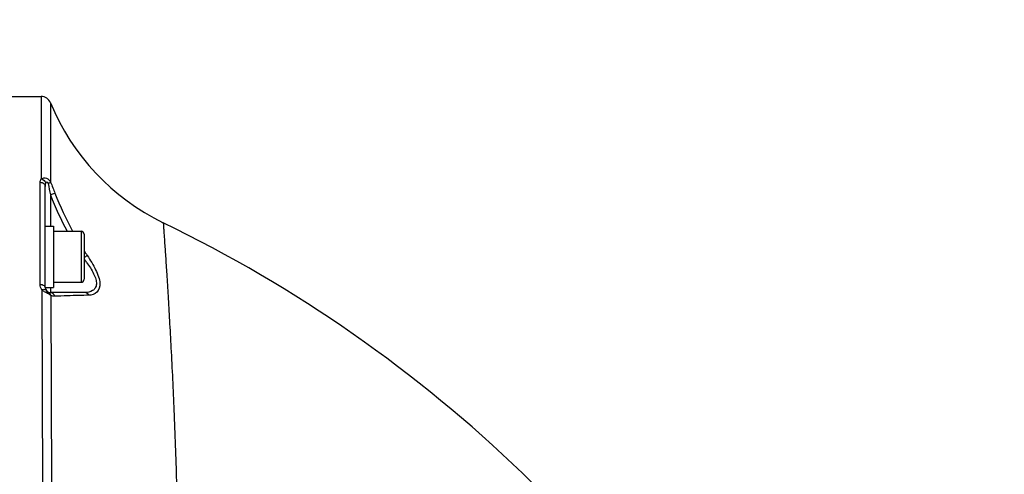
# Model space of a CAD drawing. Header units: millimetres. Extents: x 0 to 63602708652, y -107871309221 to 6308.
# Tile 38 of 74: x 5575 to 5768, y 1407 to 1496. Entities that reach past the tile are written whole.
import ezdxf

# ---------------------------------------------------------------- set-up
doc = ezdxf.new("R2010")
doc.units = ezdxf.units.MM
doc.header["$LTSCALE"] = 490.4625
doc.layers.get('0').update_dxf_attribs({"linetype": 'CONTINUOUS'})
for name, color, linetype in [('204103000004_DXF_DIMENSION', 7, 'CONTINUOUS'), ('304102000122DXF_CONTINUOUS_LINE', 7, 'CONTINUOUS'), ('501023000039DXF_CONTINUOUS_LINE', 7, 'CONTINUOUS'), ('504021000002DXF_CONTINUOUS_LINE', 7, 'CONTINUOUS')]:
    doc.layers.add(name, color=color, linetype=linetype)
doc.styles.get("Standard").update_dxf_attribs({"font": 'txt', "width": 0.7})
doc.dimstyles.new('DIMSTYLE_4', dxfattribs={"dimtxt": 75, "dimasz": 45, "dimexe": 2, "dimexo": 0.2, "dimtad": 1, "dimdsep": 46, "dimtxsty": 'Standard', "dimblk": '_FILLED', "dimblk1": '_FILLED', "dimblk2": '_FILLED', "dimcen": 0.09, "dimclrt": 5, "dimazin": 2, "dimtp": 0.01, "dimtm": 0.01, "dimtfac": 1, "dimtofl": 0, "dimtmove": 0, "dimatfit": 3, "dimldrblk": '_FILLED', "dimfxl": 0, "dimtolj": 1, "dimarcsym": 0})

# ---------------------------------------------------------------- blocks, each defined once
blk = doc.blocks.new('_FILLED')
at = {"color": 0, "linetype": 'ByBlock'}
blk.add_solid([(0, 0), (-1, 0.1667), (-1, -0.1667)], dxfattribs=at)
blk = doc.blocks.new('*D34')
at = {"layer": '204103000004_DXF_DIMENSION', "color": 2, "linetype": 'Continuous', "transparency": 16777216}
for p, q in [((4509.71, 1387.99), (6798.16, 2266.38)), ((6409.57, 2117.23), (4509.71, 1387.99)), ((6409.57, 2117.23), (6409.57, 2117.23))]:
    blk.add_line(p, q, dxfattribs=at)
at = {"layer": '204103000004_DXF_DIMENSION', "color": 2, "linetype": 'Continuous', "transparency": 16777216, "xscale": 45, "yscale": 45, "zscale": 45, "rotation": 200.9978649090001}
blk.add_blockref('_FILLED', (6409.57, 2117.23), dxfattribs=at)

msp = doc.modelspace()

# ---------------------------------------------------------------- linework, layer by layer
at = {"layer": '304102000122DXF_CONTINUOUS_LINE', "color": 7, "linetype": 'Continuous'}
for p, q in [((5572.211, 1480.493), (5579.38, 1480.493)), ((5580.211, 1443.136), (5580.211, 1462.889)), ((5587.988, 1442.136), (5581.211, 1442.136))]:
    msp.add_line(p, q, dxfattribs=at)
at = {"layer": '304102000122DXF_CONTINUOUS_LINE', "color": 9, "linetype": 'Continuous'}
for p, q in [((5579.38, 1480.493), (5579.426, 1464.355)), ((5581.231, 1479.25), (5581.264, 1463.731)), ((5579.211, 1443.739), (5579.211, 1463.708)), ((5581.211, 1461.229), (5581.211, 1455.136)), ((5579.508, 1442.679), (5579.673, 1403.952)), ((5580.71, 1441.937), (5580.674, 1441.957)), ((5581.211, 1443.136), (5581.211, 1442.136)), ((5581.326, 1441.549), (5581.437, 1404.138))]:
    msp.add_line(p, q, dxfattribs=at)
at = {"layer": '304102000122DXF_CONTINUOUS_LINE', "color": 7, "linetype": 'Continuous'}
for centre, radius, start, end in [((5579.38, 1478.493), 2, 22.2602, 90.00001), ((5622.877, 1496.297), 45, 202.26009, 244.159), ((5484.726, 1211.008), 271.978, 27.93012, 64.16182), ((5581.211, 1443.136), 1, 180, 270)]:
    msp.add_arc(centre, radius, start, end, dxfattribs=at)
at = {"layer": '304102000122DXF_CONTINUOUS_LINE', "color": 9, "linetype": 'Continuous'}
for centre, radius, start, end in [((5641.315, 1484.753), 64.543, 201.37542, 208.32928), ((5642.032, 1484.793), 64.27, 201.19704, 208.50154), ((5638.823, 1482.941), 60.563, 212.57886, 213.65641), ((5563.131, 1429.908), 31.019, 35.77554, 37.26744), ((5584.35, 1449.468), 8.353, 238.45792, 240.42235)]:
    msp.add_arc(centre, radius, start, end, dxfattribs=at)
for points in [[(5579.211, 1463.708), (5579.211, 1463.935), (5579.294, 1464.17), (5579.426, 1464.355)], [(5579.426, 1464.355), (5579.818, 1464.265), (5580.207, 1463.931), (5580.319, 1463.546)], [(5580.211, 1462.889), (5580.211, 1463.111), (5580.245, 1463.336), (5580.319, 1463.546)], [(5580.778, 1463.436), (5580.923, 1462.7), (5581.067, 1461.964), (5581.211, 1461.229)], [(5581.264, 1463.731), (5581.547, 1463.006), (5581.829, 1462.28), (5582.111, 1461.555)], [(5579.508, 1442.679), (5579.318, 1442.992), (5579.211, 1443.372), (5579.211, 1443.739)], [(5579.98, 1442.349), (5579.817, 1442.449), (5579.656, 1442.557), (5579.508, 1442.679)], [(5580.674, 1441.957), (5580.525, 1442.039), (5580.375, 1442.119), (5580.227, 1442.203)], [(5581.326, 1441.549), (5581.277, 1441.825), (5581.073, 1442.107), (5580.815, 1442.218)], [(5582.101, 1441.413), (5582.002, 1441.782), (5581.593, 1442.136), (5581.211, 1442.136)], [(5588.721, 1441.609), (5588.599, 1441.884), (5588.289, 1442.136), (5587.988, 1442.136)], [(5582.101, 1441.413), (5581.839, 1441.403), (5581.569, 1441.45), (5581.326, 1441.549)]]:
    msp.add_open_spline(points, degree=3, dxfattribs=at)
for points, knots in [([(5579.211, 1463.708), (5579.46, 1463.708), (5579.949, 1463.572), (5580.211, 1463.105), (5580.211, 1462.889)], [0, 0, 0, 0, 0.5351137, 1, 1, 1, 1]), ([(5579.426, 1464.355), (5579.706, 1464.55), (5580.542, 1464.694), (5581.11, 1464.079), (5581.264, 1463.731)], [0, 0, 0, 0, 0.4721748, 1, 1, 1, 1]), ([(5580.319, 1463.546), (5580.353, 1463.641), (5580.546, 1463.948), (5580.75, 1463.577), (5580.778, 1463.436)], [0, 0, 0, 0, 0.4123906, 1, 1, 1, 1]), ([(5581.264, 1463.731), (5581.248, 1463.709), (5581.099, 1463.587), (5580.926, 1463.505), (5580.778, 1463.436)], [0, 0, 0, 0, 0.1434737, 1, 1, 1, 1]), ([(5582.111, 1461.555), (5582.069, 1461.544), (5581.766, 1461.443), (5581.468, 1461.329), (5581.211, 1461.229)], [0, 0, 0, 0, 0.1367725, 1, 1, 1, 1]), ([(5603.263, 1455.796), (5603.231, 1455.812), (5603.327, 1455.547), (5603.27, 1455.35), (5603.355, 1454.76), (5603.387, 1454.064), (5603.46, 1453.129), (5603.568, 1451.514), (5603.742, 1449.019), (5603.973, 1445.499), (5604.228, 1441.306), (5604.501, 1436.496), (5604.921, 1429.009), (5605.416, 1418.539), (5605.905, 1404.928), (5606.119, 1392.85), (5606.075, 1382.8), (5605.93, 1377.69), (5605.922, 1375.124)], [0, 0, 0, 0, 0.0013237, 0.0052624, 0.0117673, 0.0207896, 0.0322818, 0.0461979, 0.0811227, 0.1250644, 0.1773046, 0.2371808, 0.3040741, 0.4559079, 0.6266103, 0.8100973, 0.9046446, 1, 1, 1, 1]), ([(5588.412, 1449.377), (5588.377, 1449.356), (5588.175, 1449.232), (5587.978, 1449.102), (5587.814, 1448.993)], [0, 0, 0, 0, 0.1709878, 1, 1, 1, 1]), ([(5588.297, 1448.043), (5588.805, 1447.337), (5589.505, 1446.285), (5590.111, 1444.819), (5590.269, 1443.839), (5590.045, 1443.003), (5589.291, 1442.271), (5588.496, 1442.136), (5587.988, 1442.136)], [0, 0, 0, 0, 0.3353194, 0.4841225, 0.6094289, 0.7115245, 0.8041188, 1, 1, 1, 1]), ([(5588.412, 1449.377), (5589.014, 1448.474), (5589.855, 1447.131), (5590.64, 1445.274), (5591.025, 1443.79), (5590.587, 1441.986), (5589.281, 1441.623), (5588.721, 1441.609)], [0, 0, 0, 0, 0.3406116, 0.4956603, 0.6297943, 0.8241797, 1, 1, 1, 1]), ([(5579.211, 1443.739), (5579.34, 1443.739), (5579.725, 1443.708), (5580.211, 1443.414), (5580.211, 1443.136)], [0, 0, 0, 0, 0.3164174, 1, 1, 1, 1]), ([(5579.508, 1442.679), (5579.598, 1442.715), (5579.863, 1442.803), (5580.256, 1442.781), (5580.36, 1442.612)], [0, 0, 0, 0, 0.3266362, 1, 1, 1, 1]), ([(5581.326, 1441.549), (5581.289, 1441.58), (5581.094, 1441.726), (5580.881, 1441.843), (5580.71, 1441.937)], [0, 0, 0, 0, 0.1999192, 1, 1, 1, 1]), ([(5588.721, 1441.609), (5588.094, 1441.593), (5585.887, 1441.536), (5583.68, 1441.47), (5582.101, 1441.413)], [0, 0, 0, 0, 0.2841313, 1, 1, 1, 1])]:
    msp.add_open_spline(points, degree=3, knots=knots, dxfattribs=at)
at = {"layer": '501023000039DXF_CONTINUOUS_LINE', "color": 7, "linetype": 'Continuous'}
for p, q in [((5581.811, 1454.136), (5587.211, 1454.136)), ((5587.811, 1453.536), (5587.811, 1444.736)), ((5581.811, 1444.136), (5587.211, 1444.136))]:
    msp.add_line(p, q, dxfattribs=at)
at = {"layer": '501023000039DXF_CONTINUOUS_LINE', "color": 9, "linetype": 'Continuous'}
msp.add_line((5587.211, 1454.136), (5587.211, 1444.136), dxfattribs=at)
at = {"layer": '501023000039DXF_CONTINUOUS_LINE', "color": 7, "linetype": 'Continuous'}
for centre, start, end in [((5587.211, 1453.536), 0, 90), ((5587.211, 1444.736), 270, 360)]:
    msp.add_arc(centre, 0.6, start, end, dxfattribs=at)
at = {"layer": '504021000002DXF_CONTINUOUS_LINE', "color": 7, "linetype": 'Continuous'}
for p, q in [((5580.211, 1455.136), (5581.811, 1455.136)), ((5581.811, 1455.136), (5581.811, 1443.136)), ((5580.211, 1443.136), (5581.811, 1443.136))]:
    msp.add_line(p, q, dxfattribs=at)

# ---------------------------------------------------------------- dimensions: what is measured, and where the dimension line sits
at = {"layer": '204103000004_DXF_DIMENSION', "color": 2, "linetype": 'Continuous'}
dim = msp.add_radius_dim(center=(4509.711, 1387.993), mpoint=(6409.565, 2117.225), text='R<>', dimstyle='DIMSTYLE_4', override={"dimpost": '<>'}, dxfattribs=at)
dim.commit()
dim.dimension.update_dxf_attribs({"geometry": '*D34', "text_midpoint": (6546.37, 2189.82), "dimtype": 164})

doc.saveas('drawing.dxf')
